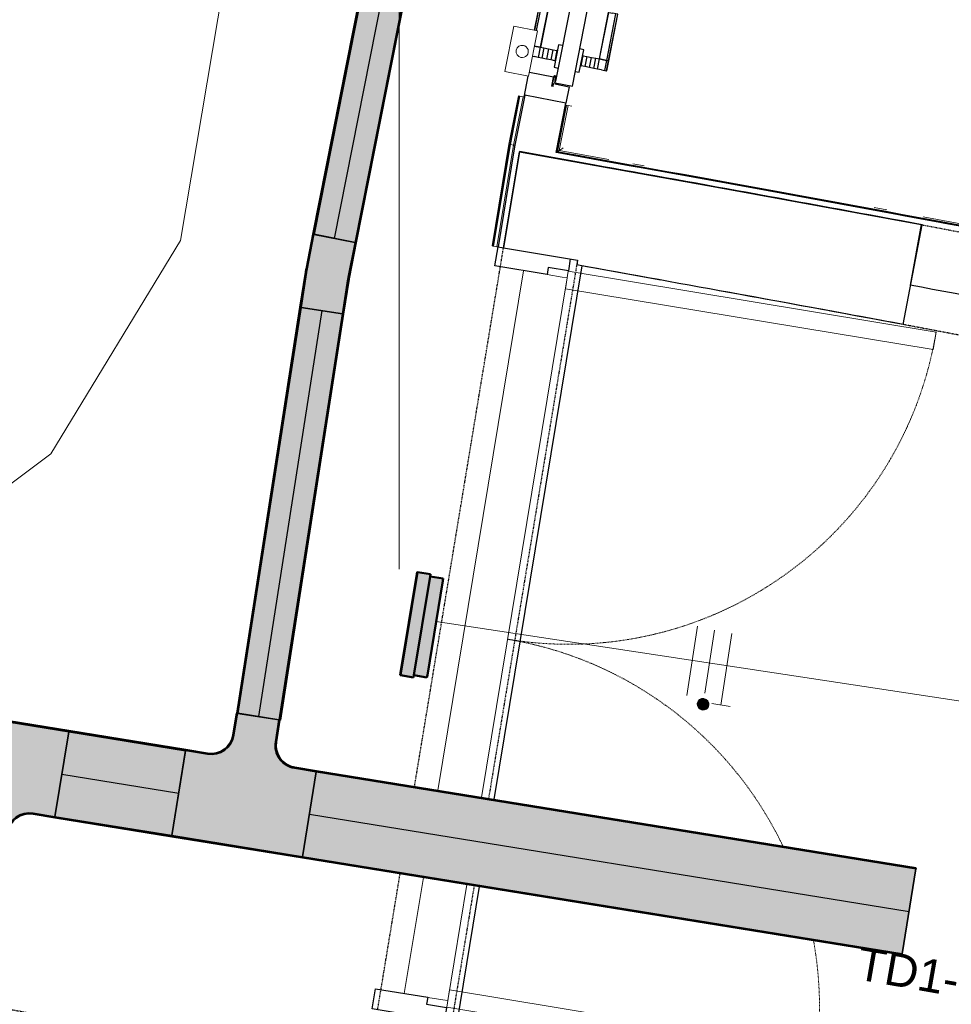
# Model space of a CAD drawing. Header units: millimetres. Extents: x -2845 to 74565, y -36590 to 13748.
# Tile 42 of 49: x 55028 to 57140, y -24662 to -22431. Entities that reach past the tile are written whole.
import ezdxf

# ---------------------------------------------------------------- set-up
doc = ezdxf.new("R2010")
doc.units = ezdxf.units.MM
doc.linetypes.add('Tiret', pattern=[2.5, 1.25, -1.25])
doc.linetypes.add('Tiret_2_', pattern=[2.5, 1.25, -1.25])
for name, color, linetype, lineweight in [('A-DETL-GENF', 7, 'Continuous', 18), ('A-DOOR', 7, 'Continuous', 25), ('A-FLOR', 7, 'Continuous', 25), ('A-FLOR-HRAL', 7, 'Continuous', 18), ('A-WALL', 7, 'Continuous', 25), ('CABLE', 7, 'Continuous', 30), ('CABLES', 7, 'Continuous', 18), ('CHEMIN DE CABLE ELE', 7, 'Continuous', 18), ('I-WALL', 7, 'Continuous', 25), ('INSTAL ELECTRIQUE', 7, 'Continuous', 18), ('Q-SPCQ', 7, 'Continuous', 18)]:
    doc.layers.add(name, color=color, linetype=linetype, lineweight=lineweight)
doc.layers.add('A-DOOR-HDLN', color=5, linetype='Tiret', lineweight=25, true_color=0x0000ff)
doc.styles.add('Arial_2', font='arial.ttf', dxfattribs={"height": 75})

# ---------------------------------------------------------------- blocks, each defined once
blk = doc.blocks.new('Ouverture en rectangle - Ouverture en rectangle _83x207_-3216016-2021_015_1111_DCE_1_50_N0 FINI_CFO_ECL')
at = {"layer": 'A-DOOR-HDLN', "linetype": 'Tiret_2_'}
for p, q in [((-415, 115), (415, 115)), ((415, -115), (-415, -115))]:
    blk.add_line(p, q, dxfattribs=at)
blk = doc.blocks.new('Ouverture en rectangle - Ouverture en rectangle _143x207_-3216767-2021_015_1111_DCE_1_50_N0 FINI_CFO_ECL')
at = {"layer": 'A-DOOR-HDLN', "linetype": 'Tiret_2_'}
for p, q in [((-715, 115), (-296.1, 115)), ((-96.1, 115), (715, 115)), ((-291.2, -115), (-715, -115)), ((715, -115), (-91.2, -115))]:
    blk.add_line(p, q, dxfattribs=at)
blk = doc.blocks.new('Ouverture en rectangle - Ouverture en rectangle _175x207_-3508446-2021_015_1111_DCE_1_50_N0 FINI_CFO_ECL')
at = {"layer": 'A-DOOR-HDLN', "linetype": 'Tiret_2_'}
for p, q in [((-875, 85), (-562.2, 85)), ((-362.2, 85), (875, 85)), ((-561.7, -85), (-875, -85)), ((875, -85), (-361.7, -85))]:
    blk.add_line(p, q, dxfattribs=at)
blk = doc.blocks.new('B02_DC_STR_rvt-1-2021_015_1111_DCE_1_50_N0 FINI_CFO_ECL')
at = {"layer": 'A-WALL'}
for p, q in [((3862, -23121.6), (3904.9, -22895.6)), ((3123.5, -22975.5), (3121.7, -22986.7))]:
    blk.add_line(p, q, dxfattribs=at)
for radius, start, end in [(108972.8, 79.473456, 79.871997), (108742.8, 79.473918, 79.870419)]:
    blk.add_arc((-16003.4, -130034.4), radius, start, end, dxfattribs=at)
at = {"layer": 'I-WALL'}
for p, q in [((2991.9, -22729.5), (2955.8, -22947.8)), ((3159.2, -22759.7), (2991.9, -22729.5)), ((2955.8, -22947.8), (3123.5, -22975.5))]:
    blk.add_line(p, q, dxfattribs=at)
at = {"layer": 'A-DOOR', "color": 5, "lineweight": 25, "true_color": 0x0000ff}
for name, p, rotation in [('Ouverture en rectangle - Ouverture en rectangle _83x207_-3216016-2021_015_1111_DCE_1_50_N0 FINI_CFO_ECL', (4291.2, -23086), 349.2552567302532), ('Ouverture en rectangle - Ouverture en rectangle _175x207_-3508446-2021_015_1111_DCE_1_50_N0 FINI_CFO_ECL', (2897, -23825), 80.61767038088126), ('Ouverture en rectangle - Ouverture en rectangle _143x207_-3216767-2021_015_1111_DCE_1_50_N0 FINI_CFO_ECL', (1842.9, -24791.2), 349.5853757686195)]:
    blk.add_blockref(name, p, dxfattribs=dict(at, rotation=rotation))
blk = doc.blocks.new('PRT_SIMPLE_HUI_58x68x48 - PRT_BOIS_1V_930x2040x40-V7-2021_015_1111_DCE_1_50_N0 FINI_CFO_ECL')
at = {"layer": 'A-DETL-GENF', "lineweight": 25}
h = blk.add_hatch(color=256, dxfattribs=at)
h.paths.add_polyline_path([(-483.8, -9.7), (-485.1, -11.7), (-496.1, -13.2), (-500.5, -13.2), (-500.5, -14.5), (-495, -14.4), (-483.8, -12.8), (-483.8, -10.4)])
h.paths.add_polyline_path([(-508.5, -11.5), (-502, -11.5), (-502.2, -10.3), (-505.2, -10.3), (-505.2, -9.3), (-488.2, -9.5), (-485.1, -10.6), (-483.8, -9.7), (-489, -8), (-508.5, -8), (-508.5, -10.9)])
h = blk.add_hatch(color=256, dxfattribs=at)
h.paths.add_polyline_path([(413.8, -12.8), (426.3, -14.5), (430.5, -14.5), (430.2, -13.2), (425.7, -13.1), (415.1, -11.7), (413.8, -9.7), (413.8, -11.9)])
h.paths.add_polyline_path([(413.8, -9.7), (415.1, -10.6), (418.8, -9.3), (435.2, -9.6), (435.2, -10.3), (432, -10.3), (432, -11.5), (438.5, -11.5), (438.5, -8), (418.5, -8), (414.8, -9.3)])
at = {"layer": 'A-DETL-GENF'}
for p, q in [((-488.5, -8), (-508.5, -8)), ((-508.5, -8), (-508.5, -11.5)), ((-508.5, -11.5), (-502, -11.5)), ((-505.2, -10.3), (-505.2, -9.3)), ((-505.2, -9.3), (-488.7, -9.3)), ((-502, -10.3), (-505.2, -10.3)), ((-502, -11.5), (-502, -10.3)), ((-496.1, -13.2), (-500.5, -13.2)), ((-500.5, -13.2), (-500.5, -14.5)), ((-500.5, -14.5), (-496, -14.5)), ((-485.1, -11.7), (-496.1, -13.2)), ((-496, -14.5), (-483.8, -12.8)), ((-488.7, -9.3), (-485.1, -10.6)), ((-483.8, -9.7), (-488.5, -8)), ((-485.1, -10.6), (-485.1, -11.7)), ((-483.8, -12.8), (-483.8, -9.7)), ((418.5, -8), (413.8, -9.7)), ((413.8, -9.7), (413.8, -12.8)), ((413.8, -12.8), (426, -14.5)), ((415.1, -10.6), (418.7, -9.3)), ((415.1, -11.7), (415.1, -10.6)), ((426.1, -13.2), (415.1, -11.7)), ((438.5, -8), (418.5, -8)), ((418.7, -9.3), (435.2, -9.3)), ((426, -14.5), (430.5, -14.5)), ((430.5, -13.2), (426.1, -13.2)), ((430.5, -14.5), (430.5, -13.2)), ((435.2, -10.3), (432, -10.3)), ((432, -10.3), (432, -11.5)), ((432, -11.5), (438.5, -11.5)), ((435.2, -9.3), (435.2, -10.3)), ((438.5, -11.5), (438.5, -8))]:
    blk.add_line(p, q, dxfattribs=at)
at = {"layer": 'A-DOOR'}
for p, q in [((-450.6, 47.5), (-450.6, 43.3)), ((-427.1, 47.5), (-427.1, 43.3)), ((-427.1, 43.3), (-427.1, 47.5)), ((-319.6, 55), (-391.9, 55)), ((-319.6, 54.5), (-391.9, 54.5)), ((-319.6, 50.4), (-391.9, 50.4)), ((-319.6, 54.5), (-319.6, 55)), ((-319.6, 50.4), (-319.6, 54.5)), ((-319.6, 43.3), (-319.6, 50.4)), ((-450.6, 34), (-450.6, 43.3)), ((-450.6, 25.6), (-450.6, 34)), ((-427.1, 34), (-450.6, 34)), ((-450.6, 15.2), (-450.6, 25.6)), ((-427.1, 25.6), (-450.6, 25.6)), ((-427.1, 34), (-427.1, 43.3)), ((-427.1, 43.3), (-427.1, 34)), ((-427.1, 32.8), (-427.1, 34)), ((-319.6, 34), (-427.1, 34)), ((-427.1, 34), (-427.1, 25.6)), ((-427.1, 32.8), (-319.6, 32.8)), ((-427.1, 25.6), (-427.1, 15.2)), ((-319.6, 43.3), (-319.6, 34)), ((-319.6, 34), (-319.6, 32.8)), ((-450.6, 4.4), (-450.6, 15.2)), ((-427.1, 15.2), (-450.6, 15.2)), ((-450.6, -4), (-450.6, 4.4)), ((-450.6, 4.4), (-427.1, 4.4)), ((-427.1, 15.2), (-427.1, 4.4)), ((-427.1, 4.4), (-427.1, -4)), ((-499.5, -14.5), (-499.5, -54.5)), ((426, -14.5), (-496, -14.5)), ((-465.6, -5.5), (-465.6, -14.5)), ((-413.4, -5.5), (-465.6, -5.5)), ((-450.6, -4), (-450.6, -5)), ((-450.6, -5), (-427.1, -5)), ((-427.1, -5), (-427.1, -4)), ((-413.4, -14.5), (-413.4, -5.5)), ((430.5, -54.5), (430.5, -14.5)), ((-499.5, -54.5), (430.5, -54.5)), ((-465.6, -54.5), (-465.6, -63.5)), ((-465.6, -63.5), (-413.4, -63.5)), ((-427.1, -64), (-450.6, -64)), ((-450.6, -64), (-450.6, -65)), ((-450.6, -73.4), (-450.6, -65)), ((-427.1, -65), (-427.1, -64)), ((-427.1, -65), (-427.1, -73.4)), ((-413.4, -63.5), (-413.4, -54.5)), ((417, -54.5), (417, -977.5)), ((-450.6, -84.2), (-450.6, -73.4)), ((-427.1, -73.4), (-450.6, -73.4)), ((-450.6, -94.6), (-450.6, -84.2)), ((-450.6, -84.2), (-427.1, -84.2)), ((-427.1, -73.4), (-427.1, -84.2)), ((-427.1, -84.2), (-427.1, -94.6)), ((-450.6, -103), (-450.6, -94.6)), ((-450.6, -94.6), (-427.1, -94.6)), ((-450.6, -112.3), (-450.6, -103)), ((-450.6, -103), (-427.1, -103)), ((-427.1, -94.6), (-427.1, -103)), ((-427.1, -103), (-427.1, -101.8)), ((-319.6, -101.8), (-427.1, -101.8)), ((-427.1, -112.3), (-427.1, -103)), ((-427.1, -103), (-319.6, -103)), ((-427.1, -103), (-427.1, -112.3)), ((-319.6, -101.8), (-319.6, -103)), ((-319.6, -103), (-319.6, -112.3)), ((-450.6, -112.3), (-450.6, -119.4)), ((-450.6, -119.4), (-450.6, -123.5)), ((-450.6, -119.4), (-427.1, -119.4)), ((-450.6, -123.5), (-450.6, -124)), ((-450.6, -123.5), (-427.1, -123.5)), ((-450.6, -124), (-427.1, -124)), ((-427.1, -112.3), (-427.1, -119.4)), ((-427.1, -119.4), (-427.1, -112.3)), ((-427.1, -119.4), (-427.1, -123.5)), ((-427.1, -119.4), (-319.6, -119.4)), ((-427.1, -123.5), (-427.1, -119.4)), ((-427.1, -123.5), (-427.1, -124)), ((-427.1, -123.5), (-319.6, -123.5)), ((-427.1, -124), (-427.1, -123.5)), ((-427.1, -124), (-319.6, -124)), ((-319.6, -119.4), (-319.6, -112.3)), ((-319.6, -123.5), (-319.6, -119.4)), ((-319.6, -124), (-319.6, -123.5))]:
    blk.add_line(p, q, dxfattribs=at)
for radius, start, end in [(9.12, 155.8208, 180), (9.12, 180, 200.3022), (7.5, 360, 180), (7.5, 180, 360), (7.5, 180, 240), (7.5, 135, 165), (9.12, 111.9887, 120), (7.5, 60, 120), (7.5, 270, 0), (9.12, 60, 68.0113), (7.5, 2.3373, 30), (9.12, 0, 24.1792), (9.12, 240, 248.0113)]:
    blk.add_arc((429, -65.5), radius, start, end, dxfattribs=at)
at = {"layer": 'Q-SPCQ'}
for p, q in [((430.5, -40.5), (430.5, -54.5)), ((430.5, -54.5), (403.5, -54.5))]:
    blk.add_line(p, q, dxfattribs=at)
blk = doc.blocks.new('51_PORTE_2 VENTEAUX TUNEL  - 166X204-479372-2021_015_1111_DCE_1_50_N0 FINI_CFO_ECL')
at = {"layer": 'A-DOOR', "color": 251, "lineweight": 18, "true_color": 0x646464}
for p, q in [((-845, 1003), (-845, 158)), ((-845, 1003), (-805, 1003)), ((-805, 1003), (-805, 158)), ((805, 1003), (805, 158)), ((845, 1003), (805, 1003)), ((845, 1003), (845, 158)), ((-805, 158), (-845, 158)), ((805, 158), (845, 158))]:
    blk.add_line(p, q, dxfattribs=at)
at = {"layer": 'A-DOOR'}
for p, q in [((-873.5, 158), (-846, 158)), ((-846, 158), (-846, 112)), ((846, 158), (876, 158)), ((846, 112), (846, 158)), ((876, 158), (876, -8)), ((-846, 112), (-830, 112)), ((-830, 112), (-830, -8)), ((830, 112), (846, 112)), ((830, -8), (830, 112)), ((-830, -8), (-873.5, -8)), ((876, -8), (830, -8))]:
    blk.add_line(p, q, dxfattribs=at)
at = {"layer": 'A-DOOR', "color": 251, "linetype": 'Tiret', "lineweight": 18, "true_color": 0x646464}
for centre, start, end in [((-845, 158), 360, 90), ((845, 158), 90, 109.7105), ((845, 158), 125.0265, 180)]:
    blk.add_arc(centre, 845, start, end, dxfattribs=at)
blk = doc.blocks.new('Garde-corps - Garde-corps-513132-2021_015_1111_DCE_1_50_N0 FINI_CFO_ECL')
at = {"layer": 'A-FLOR-HRAL'}
for p, q in [((2989.9, -22603.7), (2968.2, -22713)), ((2991.5, -22604), (2969.8, -22713.3)), ((2993.2, -22604.3), (2971.6, -22713.6)), ((3000.2, -22605.7), (2978.6, -22714.9)), ((2991.5, -22604), (2989.9, -22603.7)), ((2991.5, -22604), (2993.2, -22604.3)), ((2993.2, -22604.3), (3000.2, -22605.7)), ((3003.1, -22606.3), (3000.2, -22605.7)), ((2968.2, -22713), (2930.1, -22943.6)), ((2969.8, -22713.3), (2931.8, -22943.9)), ((2971.6, -22713.6), (2933.5, -22944.1)), ((2978.6, -22714.9), (2940.5, -22945.3)), ((2971.6, -22713.6), (2978.6, -22714.9)), ((2930.1, -22943.6), (2931.8, -22943.9)), ((2933.5, -22944.1), (2931.8, -22943.9)), ((2940.5, -22945.3), (2933.5, -22944.1)), ((2940.5, -22945.3), (2943.5, -22945.8))]:
    blk.add_line(p, q, dxfattribs=at)
blk.add_open_spline([(2968.2, -22713), (2968.2, -22713), (2968.3, -22713), (2968.5, -22713.1), (2969, -22713.2), (2969.4, -22713.2), (2969.7, -22713.3), (2969.8, -22713.3), (2969.8, -22713.3)], degree=3, knots=[0.0720224, 0.0720224, 0.0720224, 0.0720224, 0.2, 0.4, 0.6, 0.8, 0.9, 1, 1, 1, 1], dxfattribs=at)
blk.add_open_spline([(2978.6, -22714.9), (2978.6, -22714.9), (2978.8, -22715), (2980, -22715.2), (2981, -22715.4), (2981.5, -22715.4)], degree=3, dxfattribs=at)
blk = doc.blocks.new('Garde-corps - Garde-corps-523017-2021_015_1111_DCE_1_50_N0 FINI_CFO_ECL')
at = {"layer": 'A-FLOR-HRAL'}
for p, q in [((3078, -22730), (3098.9, -22624.6)), ((3082.2, -22727.2), (3102.3, -22625.3)), ((3096.4, -22624.1), (3098.9, -22624.6)), ((3102.3, -22625.3), (3098.9, -22624.6)), ((3102.3, -22625.3), (3110.4, -22626.9)), ((3194.7, -22747.3), (3082.2, -22727.2)), ((3274.7, -22761.6), (3249.3, -22757.1)), ((3824.5, -22861.9), (3796.3, -22856.7)), ((4016.8, -22897.6), (3906.9, -22877.2))]:
    blk.add_line(p, q, dxfattribs=at)
at = {"layer": 'A-FLOR-HRAL', "flags": 128}
for points in [[(3082.2, -22727.2), (3081.8, -22727.4), (3080.9, -22728.1), (3079.6, -22729), (3078, -22730)], [(3091.4, -22720.9), (3090.3, -22721.7), (3085.7, -22724.8), (3082.1, -22727.2)]]:
    blk.add_lwpolyline(points, dxfattribs=at)
at = {"layer": 'A-FLOR-HRAL'}
blk.add_arc((-16003.4, -130034.4), 108987.8, 78.502843, 79.91674, dxfattribs=at)
blk = doc.blocks.new('51_BARRE DE SEUIL INOXIDABLE - 51_BARRE DE SEUIL INOXIDABLE-553672-2021_015_1111_DCE_1_50_N0 FINI_CFO_ECL')
at = {"layer": 'Q-SPCQ'}
for p, q in [((-830, 0), (-563.6, 0)), ((-363.6, 0), (830, 0)), ((-830, -88.8), (-830, -54)), ((830, -54), (830, -88.8)), ((-830, -88.8), (-830, -100)), ((830, -100), (830, -88.8)), ((-830, -100), (-563.2, -100)), ((-363.2, -100), (830, -100))]:
    blk.add_line(p, q, dxfattribs=at)
blk = doc.blocks.new('B02_ARC_rvt-1-2021_015_1111_DCE_1_50_N0 FINI_CFO_ECL')
at = {"layer": 'A-FLOR'}
for p, q in [((3014.4, -22549.4), (3069.4, -22560.3)), ((3002.5, -22606.2), (3011.8, -22559)), ((3070.7, -22560.5), (3072.7, -22560.9)), ((3072.6, -22574.7), (3072.3, -22576.1)), ((3072.3, -22576.1), (3104.7, -22582.6)), ((3074, -22561.2), (3075.2, -22561.4)), ((3104.7, -22582.6), (3097.2, -22620.2)), ((3133.3, -22988.8), (2933.6, -24197.5)), ((3312.8, -23021), (3133.3, -22988.7)), ((2901, -24394.9), (2850, -24703.6))]:
    blk.add_line(p, q, dxfattribs=at)
blk.add_arc((-16003.4, -130034.4), 108742.8, 79.473918, 79.697415, dxfattribs=at)
at = {"layer": 'A-WALL'}
for p, q in [((3004, -22601.7), (2981.5, -22715.4)), ((3097.2, -22620.2), (3004, -22601.7)), ((3075.1, -22732), (3097.2, -22620.2)), ((3096.3, -22624.7), (3075.5, -22730.1)), ((3077.4, -22730.4), (3098.3, -22625.1)), ((3098.3, -22625.1), (3096.3, -22624.7)), ((2979.5, -22727.8), (2943.5, -22945.8)), ((2955.8, -22947.8), (2991.8, -22730)), ((2981.5, -22715.4), (2979.5, -22727.8)), ((3075.5, -22730.1), (3075.1, -22732)), ((2943.5, -22945.8), (2955.8, -22947.8))]:
    blk.add_line(p, q, dxfattribs=at)
at = {"layer": 'A-WALL', "flags": 128}
for points in [[(2991.8, -22730), (3447.5, -22811.6), (3902.9, -22895.2)], [(3905.2, -22883), (3490.3, -22806.7), (3075.1, -22732)], [(5720.3, -23234.1), (4840.7, -23059), (3959.8, -22891.1), (3077.4, -22730.4)]]:
    blk.add_lwpolyline(points, dxfattribs=at)
at = {"layer": 'A-WALL'}
blk.add_arc((-16003.4, -130034.4), 108985.3, 78.501522, 79.91808, dxfattribs=at)
at = {"layer": 'I-WALL'}
blk.add_line((3902.9, -22895.2), (3877.5, -23032.4), dxfattribs=at)
for radius in [108985.3, 108833.3]:
    blk.add_arc((-16003.4, -130034.4), radius, 79.03693, 79.474503, dxfattribs=at)
at = {"layer": 'A-DOOR', "lineweight": 18}
for name, p, rotation in [('PRT_SIMPLE_HUI_58x68x48 - PRT_BOIS_1V_930x2040x40-V7-2021_015_1111_DCE_1_50_N0 FINI_CFO_ECL', (3155.5, -22080.9), 78.8099662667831), ('51_PORTE_2 VENTEAUX TUNEL  - 166X204-479372-2021_015_1111_DCE_1_50_N0 FINI_CFO_ECL', (2809, -23808.9), 260.6176703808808)]:
    blk.add_blockref(name, p, dxfattribs=dict(at, rotation=rotation))
at = {"layer": 'A-FLOR-HRAL', "lineweight": 18}
for name in ['Garde-corps - Garde-corps-523017-2021_015_1111_DCE_1_50_N0 FINI_CFO_ECL', 'Garde-corps - Garde-corps-513132-2021_015_1111_DCE_1_50_N0 FINI_CFO_ECL']:
    blk.add_blockref(name, (0, 0), dxfattribs=at)
at = {"layer": 'Q-SPCQ', "lineweight": 18, "rotation": 80.61767038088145}
blk.add_blockref('51_BARRE DE SEUIL INOXIDABLE - 51_BARRE DE SEUIL INOXIDABLE-553672-2021_015_1111_DCE_1_50_N0 FINI_CFO_ECL', (2866.2, -23818.4), dxfattribs=at)
blk = doc.blocks.new('Chemin de câbles - Té - Standard-4698436-2021_015_1111_DCE_1_50_N0 FINI_CFO_ECL')
at = {"layer": 'CHEMIN DE CABLE ELE', "lineweight": 35, "true_color": 0x0080ff}
h = blk.add_hatch(color=150, dxfattribs=at)
h.paths.add_polyline_path([(100, -200), (100.1, -149.6), (102.2, -135.9), (106.7, -125), (114.6, -114.6), (125, -106.7), (137.1, -101.7), (150.4, -100), (200, -100), (200, -97.5), (149.6, -97.5), (136.4, -99.3), (123.7, -104.5), (112.8, -112.8), (103.8, -125.5), (99.1, -137.5), (97.5, -150.4), (97.5, -200)])
h.paths.add_polyline_path([(-97.5, -200), (-97.5, -150), (-99.3, -136.4), (-104.5, -123.7), (-112.8, -112.8), (-125.5, -103.8), (-137.5, -99.1), (-150.4, -97.5), (-200, -97.5), (-199.6, -100), (-149.6, -100.1), (-135.9, -102.2), (-125, -106.7), (-114.6, -114.6), (-106.7, -125), (-101.7, -137.1), (-100, -150.4), (-100, -200)])
h.paths.add_polyline_path([(200, 97.5), (200, 100), (-200, 100), (-200, 97.5), (184.3, 97.5)])
blk.add_hatch(color=150, dxfattribs=at).paths.add_polyline_path([(97.5, -200), (97.5, -150), (99.3, -136.4), (104.5, -123.7), (114.2, -111.8), (124.6, -104.1), (136.7, -99.2), (150, -97.5), (200, -97.5), (200, 97.5), (-200, 97.5), (-200, -97.5), (-150, -97.5), (-136.4, -99.3), (-123.7, -104.5), (-111.8, -114.2), (-104.1, -124.6), (-99.2, -136.7), (-97.5, -150), (-97.5, -200), (93.8, -200)])
at = {"layer": 'CHEMIN DE CABLE ELE', "color": 8, "lineweight": 35, "true_color": 0x808080}
for p, q in [((200, 100), (-200, 100)), ((-200, 100), (-200, 97.5)), ((-200, 97.5), (200, 97.5)), ((-200, -97.5), (-200, 97.5)), ((200, 97.5), (200, 100)), ((200, 97.5), (200, -97.5)), ((-150, -97.5), (-200, -97.5)), ((-200, -97.5), (-200, -100)), ((-200, -100), (-150, -100)), ((200, -97.5), (150, -97.5)), ((150, -100), (200, -100)), ((200, -100), (200, -97.5)), ((-100, -150), (-100, -200)), ((-97.5, -200), (-97.5, -150)), ((97.5, -150), (97.5, -200)), ((100, -200), (100, -150)), ((-100, -200), (-97.5, -200)), ((97.5, -200), (-97.5, -200)), ((97.5, -200), (100, -200))]:
    blk.add_line(p, q, dxfattribs=at)
for centre, radius, start, end in [((-150, -150), 52.5, 360, 90), ((-150, -150), 50, 0, 90), ((150, -150), 52.5, 90, 180), ((150, -150), 50, 90, 180)]:
    blk.add_arc(centre, radius, start, end, dxfattribs=at)
blk = doc.blocks.new('604_BAES GENERIQUE SAILLIE - BAES _-V13-2021_015_1111_DCE_1_50_N0 FINI_CFO_ECL')
at = {"layer": 'INSTAL ELECTRIQUE', "lineweight": 50, "true_color": 0xd4d1cd}
for points in [[(2807.8, -16507.9), (2812.6, -16478.3), (2807.6, -16477.9), (2803, -16507.1), (2806.5, -16507.7)], [(3022, -16542.5), (3026.8, -16512.9), (2812.6, -16478.3), (2807.8, -16507.9), (3006.9, -16540.1)], [(2798, -16536.7), (2802.8, -16507.1), (2797.8, -16506.7), (2793.3, -16535.9), (2796.8, -16536.5)], [(3022.1, -16572.9), (3026.9, -16543.3), (2802.8, -16507.1), (2798, -16536.7), (3006.9, -16570.5)], [(3026.9, -16543.3), (3031.5, -16513.7), (3026.7, -16513.1), (3022.1, -16542.5), (3026.8, -16543.3)], [(3027.1, -16573.7), (3031.7, -16544.1), (3026.9, -16543.5), (3022.1, -16572.9), (3026.9, -16573.7)]]:
    blk.add_hatch(color=254, dxfattribs=at).paths.add_polyline_path(points)
at = {"layer": 'INSTAL ELECTRIQUE', "lineweight": 50, "true_color": 0x008000}
blk.add_hatch(color=96, dxfattribs=at).paths.add_polyline_path([(3022, -16573.9), (3022.1, -16572.9), (2798, -16536.7), (2797.9, -16537.7), (3006.9, -16571.5)])
at = {"layer": 'INSTAL ELECTRIQUE', "lineweight": 50}
for p, q in [((2807.6, -16477.5), (2802.8, -16507.1)), ((2812.6, -16478.3), (2807.6, -16477.5)), ((2812.6, -16478.3), (3026.8, -16512.9)), ((2797.9, -16506.3), (2793.1, -16535.9)), ((2802.8, -16507.1), (2797.9, -16506.3)), ((2802.8, -16507.1), (3026.9, -16543.3)), ((3031.7, -16513.7), (3026.8, -16512.9)), ((3026.9, -16543.3), (3031.7, -16513.7)), ((2793.1, -16535.9), (2792.9, -16536.9)), ((2792.9, -16536.9), (2797.9, -16537.7)), ((2792.9, -16536.9), (2797.9, -16537.7)), ((2798, -16536.7), (2793.1, -16535.9)), ((2793.1, -16535.9), (2798, -16536.7)), ((3022, -16573.9), (2797.9, -16537.7)), ((2798, -16536.7), (3022.1, -16572.9)), ((3022.1, -16572.9), (2798, -16536.7)), ((3031.9, -16544.1), (3026.9, -16543.3)), ((3027.1, -16573.7), (3031.9, -16544.1)), ((3022, -16573.9), (3026.9, -16574.7)), ((3022, -16573.9), (3026.9, -16574.7)), ((3027.1, -16573.7), (3022.1, -16572.9)), ((3022.1, -16572.9), (3027.1, -16573.7)), ((3026.9, -16574.7), (3027.1, -16573.7))]:
    blk.add_line(p, q, dxfattribs=at)
blk = doc.blocks.new('602_BOITE DE DERIVATION - 105X105X50 GENERIQUE-7162992-2021_015_1111_DCE_1_50_N0 FINI_CFO_ECL')
at = {"layer": 'INSTAL ELECTRIQUE'}
for p, q in [((2958.5, -22548.5), (2978.9, -22445.5)), ((2978.9, -22445.5), (3032.8, -22456.1)), ((3032.8, -22456.1), (3012.4, -22559.1)), ((3012.4, -22559.1), (2958.5, -22548.5))]:
    blk.add_line(p, q, dxfattribs=at)
for start, end in [(78.81, 258.81), (258.81, 78.81)]:
    blk.add_arc((2998.1, -22502.8), 14, start, end, dxfattribs=at)
blk = doc.blocks.new('Chemin de câbles - Té - Standard-6517656-2021_015_1111_DCE_1_50_N0 FINI_CFO_ECL')
at = {"layer": 'CHEMIN DE CABLE ELE', "lineweight": 35, "true_color": 0x0080ff}
h = blk.add_hatch(color=150, dxfattribs=at)
h.paths.add_polyline_path([(-150, 100), (-150, 97.5), (150, 97.5), (150, 100), (-134.3, 100)])
h.paths.add_polyline_path([(-150, -97.5), (-149.6, -100), (-99.6, -100.1), (-85.9, -102.2), (-75, -106.7), (-64.6, -114.6), (-56.7, -125), (-51.7, -137.1), (-50, -150.4), (-50, -200), (-47.5, -200), (-47.5, -150), (-49.3, -136.4), (-54.5, -123.7), (-62.8, -112.8), (-75.5, -103.8), (-87.5, -99.1), (-100.4, -97.5)])
h.paths.add_polyline_path([(86.4, -99.3), (73.7, -104.5), (62.8, -112.8), (53.8, -125.5), (49.1, -137.5), (47.5, -150.4), (47.5, -200), (50, -199.6), (50.1, -149.6), (52.2, -135.9), (56.7, -125), (64.6, -114.6), (75, -106.7), (87.1, -101.7), (100.4, -100), (150, -100), (150, -97.5), (99.6, -97.5), (86.7, -99.2)])
blk.add_hatch(color=150, dxfattribs=at).paths.add_polyline_path([(-150, 97.5), (-150, -97.5), (-100, -97.5), (-86.4, -99.3), (-73.7, -104.5), (-61.8, -114.2), (-53.9, -125.1), (-49.2, -136.7), (-47.5, -150), (-47.5, -200), (47.5, -199.6), (47.5, -150), (49.3, -136.4), (54.5, -123.7), (64.2, -111.8), (74.6, -104.1), (86.7, -99.2), (100, -97.5), (150, -97.5), (150, 97.5), (-149.6, 97.5)])
at = {"layer": 'CHEMIN DE CABLE ELE', "color": 8, "lineweight": 35, "true_color": 0x808080}
for p, q in [((150, 100), (-150, 100)), ((-150, 100), (-150, 97.5)), ((-150, 97.5), (150, 97.5)), ((-150, -97.5), (-150, 97.5)), ((150, 97.5), (150, 100)), ((150, 97.5), (150, -97.5)), ((-100, -97.5), (-150, -97.5)), ((-150, -97.5), (-150, -100)), ((-150, -100), (-100, -100)), ((150, -97.5), (100, -97.5)), ((100, -100), (150, -100)), ((150, -100), (150, -97.5)), ((-50, -150), (-50, -200)), ((-47.5, -200), (-47.5, -150)), ((47.5, -150), (47.5, -200)), ((50, -200), (50, -150)), ((-50, -200), (-47.5, -200)), ((46.5, -200), (-47.5, -200)), ((47.5, -200), (50, -200))]:
    blk.add_line(p, q, dxfattribs=at)
for centre, radius, start, end in [((-100, -150), 52.5, 360, 90), ((-100, -150), 50, 0, 90), ((100, -150), 52.5, 90, 180), ((100, -150), 50, 90, 180)]:
    blk.add_arc(centre, radius, start, end, dxfattribs=at)
blk = doc.blocks.new('Chemin de câbles - Courbure - Standard-6518691-2021_015_1111_DCE_1_50_N0 FINI_CFO_ECL')
at = {"layer": 'CHEMIN DE CABLE ELE', "lineweight": 35, "true_color": 0x0080ff}
for points in [[(81, 53.4), (-3.6, 50), (-83.1, 50), (-82.6, 47.5), (1.5, 47.6), (81.1, 50.8)], [(81.1, 50.8), (-3.1, 47.5), (-83.1, 47.5), (-83.1, -47.5), (5, -47.3), (84.9, -44), (84.4, -31.6)], [(84.9, -44), (-3.6, -47.5), (-83.1, -47.5), (-82.6, -50), (5.5, -49.8), (85, -46.6)]]:
    blk.add_hatch(color=150, dxfattribs=at).paths.add_polyline_path(points)
at = {"layer": 'CHEMIN DE CABLE ELE', "color": 8, "lineweight": 35, "true_color": 0x808080}
for p, q in [((-83.1, 47.5), (-83.1, 50)), ((-3.1, 50), (-83.1, 50)), ((-83.1, -47.5), (-83.1, 47.5)), ((-3.1, 47.5), (-83.1, 47.5)), ((81, 53.4), (1, 50.1)), ((1.1, 47.5), (81.1, 50.8)), ((81.1, 50.8), (81, 53.4)), ((84.9, -44), (81.1, 50.8)), ((84.9, -44), (5, -47.3)), ((85, -46.6), (84.9, -44)), ((-83.1, -50), (-83.1, -47.5)), ((-3.1, -47.5), (-83.1, -47.5)), ((-3.1, -50), (-83.1, -50)), ((5.1, -49.8), (85, -46.6))]:
    blk.add_line(p, q, dxfattribs=at)
for radius in [100, 102.5, 197.5, 200]:
    blk.add_arc((-3.1, 150), radius, 270, 272.3415, dxfattribs=at)
blk = doc.blocks.new('Fil - COCHE DE FIL_PE_SYMBOLE-4085576-2021_015_1111_DCE_1_50_N0 FINI_CFO_ECL')
at = {"layer": 'CABLES', "lineweight": 9}
for p, q in [((-0.42, 1.8), (0.42, 1.8)), ((0, 1.8), (0, -1.48))]:
    blk.add_line(p, q, dxfattribs=at)
blk = doc.blocks.new('Fil - Coche de fil circulaire-323115-2021_015_1111_DCE_1_50_N0 FINI_CFO_ECL')
at = {"layer": 'CABLES', "lineweight": 9}
blk.add_hatch(color=256, dxfattribs=at).paths.add_polyline_path([(0.193, 2.078), (0.139, 2.12), (0.075, 2.147), (0.006, 2.156), (-0.062, 2.147), (-0.126, 2.12), (-0.181, 2.078), (-0.223, 2.023), (-0.249, 1.96), (-0.258, 1.891), (-0.249, 1.823), (-0.223, 1.759), (-0.181, 1.704), (-0.126, 1.662), (-0.062, 1.636), (0.006, 1.627), (0.075, 1.636), (0.139, 1.662), (0.193, 1.704), (0.235, 1.759), (0.262, 1.823), (0.271, 1.891), (0.262, 1.96), (0.235, 2.023)])
blk.add_line((0, 1.371), (0, -1.507), dxfattribs=at)
for start, end in [(360, 180), (180, 360)]:
    blk.add_arc((0.006, 1.891), 0.265, start, end, dxfattribs=at)
blk = doc.blocks.new('Fil - Coche de fil long-323512-2021_015_1111_DCE_1_50_N0 FINI_CFO_ECL')
at = {"layer": 'CABLES', "lineweight": 9}
blk.add_line((0, 1.605), (0, -1.57), dxfattribs=at)
blk = doc.blocks.new('B02_ELE_rvt-1-2021_015_1111_DCE_1_50_N0 FINI_CFO_ECL')
at = {"layer": 'CHEMIN DE CABLE ELE', "lineweight": 5, "true_color": 0x0080ff}
for points in [[(2526.3, -22917.2), (3734.4, -16810.3), (3731.9, -16809.8), (2523.8, -22916.7)], [(2619.4, -22935.7), (3827.5, -16828.7), (3734.4, -16810.3), (2526.3, -22917.2), (2610.6, -22933.9)], [(2621.9, -22936.1), (3830, -16829.2), (3827.5, -16828.7), (2619.4, -22935.7)], [(2353.8, -24002.7), (2497.1, -23082.7), (2494.5, -23082.3), (2351.3, -24002.3)], [(2447.6, -24017.3), (2590.8, -23097.3), (2497.1, -23082.7), (2353.8, -24002.7), (2412.4, -24011.9)], [(2450.1, -24017.7), (2593.4, -23097.7), (2590.8, -23097.3), (2447.6, -24017.3)], [(2204.2, -24279.6), (2235.3, -24087.2), (1970.2, -24044.3), (1939.1, -24236.7), (2203.8, -24279.5)], [(2235.3, -24087.2), (2235.7, -24084.6), (1970.6, -24041.8), (1970.2, -24044.3), (2214.3, -24083.7)], [(3859.5, -24547.4), (3890.7, -24355), (2531.5, -24135.1), (2500.4, -24327.5), (3403.2, -24473.6)], [(3890.7, -24355), (3891.1, -24352.5), (2531.9, -24132.6), (2531.5, -24135.1), (3859.5, -24349.9)], [(2203.8, -24282.1), (2204.2, -24279.6), (1939.1, -24236.7), (1938.7, -24239.2)], [(3859.1, -24549.9), (3859.5, -24547.4), (2500.4, -24327.5), (2499.9, -24330), (3403.2, -24476.1)]]:
    blk.add_hatch(color=150, dxfattribs=at).paths.add_polyline_path(points)
at = {"layer": 'CABLES', "flags": 128}
for points in [[(2909.9, -16555.8), (3064.5, -17251), (3080, -17849.1), (2224, -22931.1), (1929.5, -23414.5), (720, -24321.2), (174.1, -24462.5), (-5497.1, -23683.5), (-5894, -23352.4), (-6131.2, -22628.7)], [(2719.1, -23675.5), (2719.1, -21250.8), (2742.1, -20642), (2800.5, -19868.6), (2871.8, -19341.3), (3085.9, -17850.2), (3063.6, -17250.8), (2910.1, -16554.8)], [(2803.2, -23794.7), (8430.2, -24648.4), (9023.6, -24781.5), (10917.3, -25347.8)]]:
    blk.add_lwpolyline(points, dxfattribs=at)
at = {"layer": 'CHEMIN DE CABLE ELE', "color": 8, "lineweight": 35, "true_color": 0x808080}
for p, q in [((2526.3, -22917.2), (3734.4, -16810.3)), ((2619.4, -22935.7), (3827.5, -16828.7)), ((2621.9, -22936.1), (3830, -16829.2)), ((2523.8, -22916.7), (3106.2, -19972.8)), ((2526.3, -22917.2), (2523.8, -22916.7)), ((2619.4, -22935.7), (2526.3, -22917.2)), ((2621.9, -22936.1), (2619.4, -22935.7)), ((2494.5, -23082.3), (2351.3, -24002.3)), ((2497.1, -23082.7), (2353.8, -24002.7)), ((2494.5, -23082.3), (2497.1, -23082.7)), ((2497.1, -23082.7), (2590.8, -23097.3)), ((2590.8, -23097.3), (2447.6, -24017.3)), ((2593.4, -23097.7), (2450.1, -24017.7)), ((2590.8, -23097.3), (2593.4, -23097.7)), ((2353.8, -24002.7), (2351.3, -24002.3)), ((2447.6, -24017.3), (2353.8, -24002.7)), ((2450.1, -24017.7), (2447.6, -24017.3)), ((1939.1, -24236.7), (1970.2, -24044.3)), ((1970.2, -24044.3), (1970.6, -24041.8)), ((1970.2, -24044.3), (2235.3, -24087.2)), ((1970.6, -24041.8), (2235.7, -24084.6)), ((2235.3, -24087.2), (2204.2, -24279.6)), ((2235.7, -24084.6), (2235.3, -24087.2)), ((2500.4, -24327.5), (2531.5, -24135.1)), ((2531.5, -24135.1), (2531.9, -24132.6)), ((2531.5, -24135.1), (3890.7, -24355)), ((2531.9, -24132.6), (3891.1, -24352.5)), ((1938.7, -24239.2), (1939.1, -24236.7)), ((1938.7, -24239.2), (2203.8, -24282.1)), ((1939.1, -24236.7), (2204.2, -24279.6)), ((2204.2, -24279.6), (2203.8, -24282.1)), ((2499.9, -24330), (2500.4, -24327.5)), ((2499.9, -24330), (3859.1, -24549.9)), ((2500.4, -24327.5), (3859.5, -24547.4)), ((3890.7, -24355), (3859.5, -24547.4)), ((3891.1, -24352.5), (3890.7, -24355)), ((3859.5, -24547.4), (3859.1, -24549.9))]:
    blk.add_line(p, q, dxfattribs=at)
at = {"layer": 'CHEMIN DE CABLE ELE', "color": 8, "lineweight": 25, "true_color": 0x808080}
for p, q in [((2572.9, -22926.4), (3781, -16819.5)), ((2544, -23090), (2400.7, -24010)), ((1954.7, -24140.5), (2219.8, -24183.4)), ((2515.9, -24231.3), (3875.1, -24451.2))]:
    blk.add_line(p, q, dxfattribs=at)
at = {"layer": 'CABLES', "lineweight": 18, "xscale": 49.99999999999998, "yscale": 49.99999999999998, "zscale": 49.99999999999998, "rotation": 171.3730918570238}
for name, p in [('Fil - Coche de fil long-323512-2021_015_1111_DCE_1_50_N0 FINI_CFO_ECL', (3383.5, -23882.8)), ('Fil - Coche de fil circulaire-323115-2021_015_1111_DCE_1_50_N0 FINI_CFO_ECL', (3422.7, -23888.7)), ('Fil - COCHE DE FIL_PE_SYMBOLE-4085576-2021_015_1111_DCE_1_50_N0 FINI_CFO_ECL', (3462, -23894.7))]:
    blk.add_blockref(name, p, dxfattribs=at)
at = {"layer": 'CHEMIN DE CABLE ELE', "lineweight": 18}
for name, p, rotation in [('Chemin de câbles - Courbure - Standard-6518691-2021_015_1111_DCE_1_50_N0 FINI_CFO_ECL', (2556.7, -23007.9), 258.8099662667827), ('Chemin de câbles - Té - Standard-4698436-2021_015_1111_DCE_1_50_N0 FINI_CFO_ECL', (1757.2, -24108.5), 350.8097895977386), ('Chemin de câbles - Té - Standard-6517656-2021_015_1111_DCE_1_50_N0 FINI_CFO_ECL', (2367.8, -24207.3), 170.8097895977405)]:
    blk.add_blockref(name, p, dxfattribs=dict(at, rotation=rotation))
at = {"layer": 'INSTAL ELECTRIQUE', "lineweight": 18}
blk.add_blockref('602_BOITE DE DERIVATION - 105X105X50 GENERIQUE-7162992-2021_015_1111_DCE_1_50_N0 FINI_CFO_ECL', (0, 0), dxfattribs=at)
at = {"layer": 'INSTAL ELECTRIQUE', "lineweight": 18, "rotation": 269.8023934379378}
blk.add_blockref('604_BAES GENERIQUE SAILLIE - BAES _-V13-2021_015_1111_DCE_1_50_N0 FINI_CFO_ECL', (19306.4, -20946.3), dxfattribs=at)
at = {"layer": 'CABLE', "lineweight": 9, "insert": (3765.3, -24530.6), "char_height": 75, "width": 793.671, "attachment_point": 1, "rotation": 350, "style": 'Arial_2'}
blk.add_mtext('TD1-ECL-002', dxfattribs=at)

msp = doc.modelspace()

# ---------------------------------------------------------------- block references
at = {"lineweight": 5}
for name in ['B02_DC_STR_rvt-1-2021_015_1111_DCE_1_50_N0 FINI_CFO_ECL', 'B02_ARC_rvt-1-2021_015_1111_DCE_1_50_N0 FINI_CFO_ECL']:
    msp.add_blockref(name, (53169.3, 0), dxfattribs=at)

# ---------------------------------------------------------------- next in the draw order: block references
msp.add_blockref('B02_ELE_rvt-1-2021_015_1111_DCE_1_50_N0 FINI_CFO_ECL', (53169.3, 0), dxfattribs=at)

doc.saveas('drawing.dxf')
